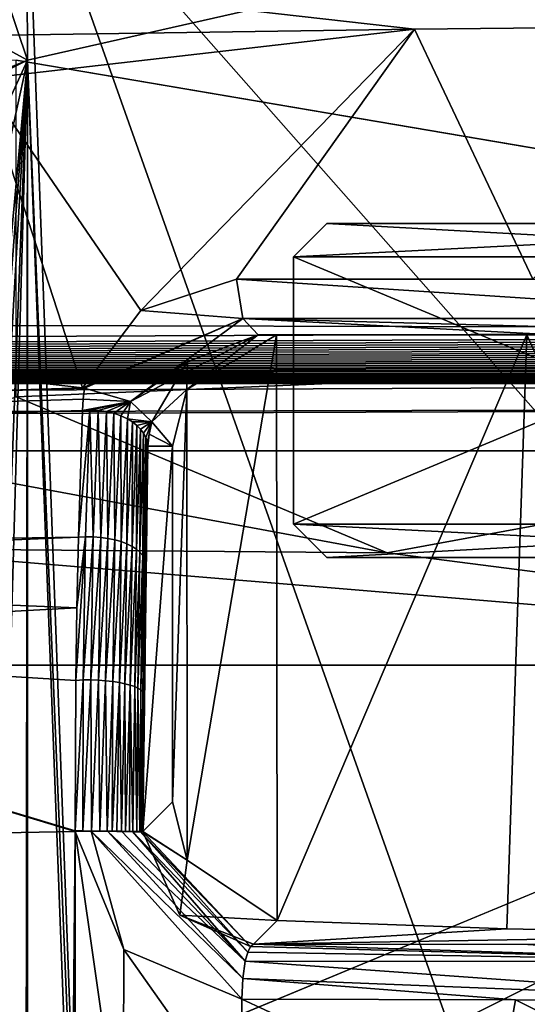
# Model space of a CAD drawing. Extents: x -65 to 446, y -88 to 1542.
# Tile 90 of 223: x 36.04 to 40.6, y -27.01 to -18.17. Entities that reach past the tile are written whole.
import ezdxf

# ---------------------------------------------------------------- set-up
doc = ezdxf.new("R2010")
doc.units = 0
doc.header["$LTSCALE"] = 74.25
for name, color, linetype in [('16', 7, 'CONTINUOUS'), ('228', 7, 'CONTINUOUS'), ('238', 7, 'CONTINUOUS'), ('299', 7, 'CONTINUOUS'), ('34', 7, 'CONTINUOUS'), ('346', 7, 'CONTINUOUS'), ('35', 7, 'CONTINUOUS'), ('358', 7, 'CONTINUOUS'), ('36', 7, 'CONTINUOUS'), ('37', 7, 'CONTINUOUS'), ('410', 7, 'CONTINUOUS'), ('459', 7, 'CONTINUOUS'), ('488', 7, 'CONTINUOUS'), ('5', 7, 'CONTINUOUS'), ('515', 7, 'CONTINUOUS'), ('523', 7, 'CONTINUOUS'), ('526', 7, 'CONTINUOUS'), ('544', 7, 'CONTINUOUS'), ('572', 7, 'CONTINUOUS'), ('578', 7, 'CONTINUOUS'), ('6', 7, 'CONTINUOUS'), ('605', 7, 'CONTINUOUS'), ('637', 7, 'CONTINUOUS'), ('652', 7, 'CONTINUOUS'), ('660', 7, 'CONTINUOUS'), ('667', 7, 'CONTINUOUS'), ('672', 7, 'CONTINUOUS'), ('7', 7, 'CONTINUOUS'), ('730', 7, 'CONTINUOUS'), ('735', 7, 'CONTINUOUS'), ('776', 7, 'CONTINUOUS'), ('778', 7, 'CONTINUOUS'), ('833', 7, 'CONTINUOUS'), ('884', 7, 'CONTINUOUS')]:
    doc.layers.add(name, color=color, linetype=linetype)

msp = doc.modelspace()

# ---------------------------------------------------------------- linework, layer by layer
at = {"layer": '16', "linetype": 'CONTINUOUS'}
for points in [[(38.5, -20.3), (38.5, -22.7), (44.25, -22.7, 9.9593), (38.5, -20.3)], [(44.25, -20.3, 9.9593), (38.5, -20.3), (44.25, -22.7, 9.9593), (44.25, -20.3, 9.9593)]]:
    msp.add_3dface(points, dxfattribs=at)
at = {"layer": '228', "color": 7, "linetype": 'CONTINUOUS'}
for points in [[(36.5393, -25.4601, -13.2294), (36.5393, -25.4562, -13.2293), (36.6079, -25.4563, -13.2391), (36.5393, -25.4601, -13.2294)], [(36.5393, -25.4601, -13.2294), (36.6079, -25.4563, -13.2391), (36.6823, -25.4588, -13.2392), (36.5393, -25.4601, -13.2294)], [(36.6079, -25.4563, -13.2391), (36.6845, -25.4568, -13.239), (36.6823, -25.4588, -13.2392), (36.6079, -25.4563, -13.2391)], [(36.6845, -25.4568, -13.239), (36.7584, -25.4576, -13.2285), (36.6823, -25.4588, -13.2392), (36.6845, -25.4568, -13.239)], [(36.7584, -25.4576, -13.2285), (36.8259, -25.4586, -13.2083), (36.6823, -25.4588, -13.2392), (36.7584, -25.4576, -13.2285)], [(36.6823, -25.4588, -13.2392), (36.8259, -25.4586, -13.2083), (36.828, -25.4585, -13.2066), (36.6823, -25.4588, -13.2392)], [(36.8259, -25.4586, -13.2083), (36.8697, -25.4594, -13.1889), (36.828, -25.4585, -13.2066), (36.8259, -25.4586, -13.2083)], [(36.9126, -25.4602, -13.1648), (36.9533, -25.4609, -13.1364), (36.828, -25.4585, -13.2066), (36.9126, -25.4602, -13.1648)], [(36.828, -25.4585, -13.2066), (36.9533, -25.4609, -13.1364), (36.9534, -25.4592, -13.1364), (36.828, -25.4585, -13.2066)], [(36.8697, -25.4594, -13.1889), (36.9126, -25.4602, -13.1648), (36.828, -25.4585, -13.2066), (36.8697, -25.4594, -13.1889)], [(36.9533, -25.4609, -13.1364), (36.9909, -25.4616, -13.1042), (36.9534, -25.4592, -13.1364), (36.9533, -25.4609, -13.1364)], [(36.9909, -25.4616, -13.1042), (37.0251, -25.4623, -13.0686), (36.9534, -25.4592, -13.1364), (36.9909, -25.4616, -13.1042)], [(36.9534, -25.4592, -13.1364), (37.0251, -25.4623, -13.0686), (37.0527, -25.4605, -13.0326), (36.9534, -25.4592, -13.1364)], [(37.0251, -25.4623, -13.0686), (37.0548, -25.4627, -13.031), (37.0527, -25.4605, -13.0326), (37.0251, -25.4623, -13.0686)], [(37.0914, -25.4632, -12.9707), (37.12, -25.4631, -12.902), (37.0527, -25.4605, -13.0326), (37.0914, -25.4632, -12.9707)], [(37.0527, -25.4605, -13.0326), (37.12, -25.4631, -12.902), (37.1206, -25.4621, -12.8996), (37.0527, -25.4605, -13.0326)], [(37.0548, -25.4627, -13.031), (37.0914, -25.4632, -12.9707), (37.0527, -25.4605, -13.0326), (37.0548, -25.4627, -13.031)], [(37.12, -25.4631, -12.902), (37.134, -25.4628, -12.8527), (37.1206, -25.4621, -12.8996), (37.12, -25.4631, -12.902)], [(37.143, -25.4622, -12.8039), (37.1469, -25.4613, -12.7586), (37.1206, -25.4621, -12.8996), (37.143, -25.4622, -12.8039)], [(37.1469, -25.4637, -12.7586), (37.1206, -25.4621, -12.8996), (37.1469, -25.4613, -12.7586), (37.1469, -25.4637, -12.7586)], [(37.134, -25.4628, -12.8527), (37.143, -25.4622, -12.8039), (37.1206, -25.4621, -12.8996), (37.134, -25.4628, -12.8527)]]:
    msp.add_3dface(points, dxfattribs=at)
at = {"layer": '238', "color": 7, "linetype": 'CONTINUOUS'}
for points in [[(43.4419, -18.2159, -14.5942), (40.6482, -20.5, -13.3579), (39.5861, -18.253, -12.8978), (43.4419, -18.2159, -14.5942)], [(35.6983, -18.7, -11.2597), (35.6983, -18.3105, -11.2597), (39.5861, -18.253, -12.8978), (35.6983, -18.7, -11.2597)], [(37.129, -20.7799, -11.8542), (35.6983, -18.7, -11.2597), (39.5861, -18.253, -12.8978), (37.129, -20.7799, -11.8542)], [(37.9878, -20.5, -12.2156), (37.129, -20.7799, -11.8542), (39.5861, -18.253, -12.8978), (37.9878, -20.5, -12.2156)], [(40.6482, -20.5, -13.3579), (37.9878, -20.5, -12.2156), (39.5861, -18.253, -12.8978), (40.6482, -20.5, -13.3579)], [(27.4488, -20.4354, -8.018), (35.6983, -18.7, -11.2597), (36.6047, -21.4748, -11.6352), (27.4488, -20.4354, -8.018)], [(36.6047, -21.4748, -11.6352), (35.6983, -18.7, -11.2597), (37.129, -20.7799, -11.8542), (36.6047, -21.4748, -11.6352)]]:
    msp.add_3dface(points, dxfattribs=at)
at = {"layer": '299', "color": 7, "linetype": 'CONTINUOUS'}
for points in [[(37.129, -20.7799, -11.8542), (37.9878, -20.5, -12.2156), (38.0448, -20.8536, -12.0807), (37.129, -20.7799, -11.8542)], [(36.6047, -21.4748, -11.6352), (37.129, -20.7799, -11.8542), (38.0448, -20.8536, -12.0807), (36.6047, -21.4748, -11.6352)], [(36.6047, -21.4748, -11.6352), (38.0448, -20.8536, -12.0807), (36.6137, -21.4764, -11.6388), (36.6047, -21.4748, -11.6352)], [(36.6137, -21.4764, -11.6388), (38.0448, -20.8536, -12.0807), (36.6227, -21.4777, -11.6423), (36.6137, -21.4764, -11.6388)], [(36.6227, -21.4777, -11.6423), (38.0448, -20.8536, -12.0807), (37.0344, -21.5983, -11.5968), (36.6227, -21.4777, -11.6423)], [(38.0448, -20.8536, -12.0807), (38.1826, -21, -11.7551), (37.0344, -21.5983, -11.5968), (38.0448, -20.8536, -12.0807)], [(37.0344, -21.5983, -11.5968), (38.1826, -21, -11.7551), (37.5474, -21.2388, -11.3629), (37.0344, -21.5983, -11.5968)], [(37.227, -21.78, -11.1667), (37.0344, -21.5983, -11.5968), (37.5474, -21.2388, -11.3629), (37.227, -21.78, -11.1667)]]:
    msp.add_3dface(points, dxfattribs=at)
at = {"layer": '34', "linetype": 'CONTINUOUS'}
for points in [[(44.25, -20.3, -9.9593), (38.5, -20.3), (44.4, -20, -9.6995), (44.25, -20.3, -9.9593)], [(38.5, -20.3), (38.8, -20), (44.4, -20, -9.6995), (38.5, -20.3)]]:
    msp.add_3dface(points, dxfattribs=at)
at = {"layer": '346', "color": 7, "linetype": 'CONTINUOUS'}
for points in [[(37.1469, -25.4613, -12.7586), (37.4126, -25.1937, -5.1495), (37.5432, -25.7171, -5.4578), (37.1469, -25.4613, -12.7586)], [(37.1469, -25.4637, -12.7586), (37.1469, -25.4613, -12.7586), (37.5432, -25.7171, -5.4578), (37.1469, -25.4637, -12.7586)], [(37.1469, -25.4637, -12.7586), (37.5432, -25.7171, -5.4578), (37.4788, -26.2138, -12.8873), (37.1469, -25.4637, -12.7586)], [(37.5432, -25.7171, -5.4578), (38.3535, -26.259, -7.0227), (37.4788, -26.2138, -12.8873), (37.5432, -25.7171, -5.4578)], [(38.3535, -26.259, -7.0227), (38.141, -26.473, -13.1059), (37.4788, -26.2138, -12.8873), (38.3535, -26.259, -7.0227)]]:
    msp.add_3dface(points, dxfattribs=at)
at = {"layer": '35', "linetype": 'CONTINUOUS'}
for points in [[(38.8, -20), (38.5, -20.3), (44.25, -20.3, 9.9593), (38.8, -20)], [(44.4, -20, 9.6995), (38.8, -20), (44.25, -20.3, 9.9593), (44.4, -20, 9.6995)]]:
    msp.add_3dface(points, dxfattribs=at)
at = {"layer": '358', "color": 7, "linetype": 'CONTINUOUS'}
for points in [[(43.4419, -18.2159, -14.5942), (35.7061, -17.812, -11.0359), (43.5252, -17.7173, -14.4029), (43.4419, -18.2159, -14.5942)], [(35.6983, -18.3105, -11.2597), (35.7061, -17.812, -11.0359), (39.5861, -18.253, -12.8978), (35.6983, -18.3105, -11.2597)], [(35.7061, -17.812, -11.0359), (43.4419, -18.2159, -14.5942), (39.5861, -18.253, -12.8978), (35.7061, -17.812, -11.0359)]]:
    msp.add_3dface(points, dxfattribs=at)
at = {"layer": '36', "linetype": 'CONTINUOUS'}
for points in [[(38.8, -23), (38.5, -22.7), (44.25, -22.7, -9.9593), (38.8, -23)], [(44.4, -23, -9.6995), (38.8, -23), (44.25, -22.7, -9.9593), (44.4, -23, -9.6995)]]:
    msp.add_3dface(points, dxfattribs=at)
at = {"layer": '37', "linetype": 'CONTINUOUS'}
for points in [[(38.8, -23), (44.4, -23, 9.6995), (38.5, -22.7), (38.8, -23)], [(38.5, -22.7), (44.4, -23, 9.6995), (44.25, -22.7, 9.9593), (38.5, -22.7)]]:
    msp.add_3dface(points, dxfattribs=at)
at = {"layer": '410', "color": 7, "linetype": 'CONTINUOUS'}
for points in [[(36.5393, -25.4601, -13.2294), (36.0708, -76.5208, -13.6899), (34.4273, -25.4993, -12.771), (36.5393, -25.4601, -13.2294)], [(36.0708, -76.5208, -13.6899), (36.5393, -25.4601, -13.2294), (36.5398, -29.5325, -13.2697), (36.0708, -76.5208, -13.6899)], [(36.5393, -25.4601, -13.2294), (36.9744, -26.5208, -13.3358), (36.9704, -28.474, -13.3534), (36.5393, -25.4601, -13.2294)], [(36.5398, -29.5325, -13.2697), (36.5393, -25.4601, -13.2294), (36.9704, -28.474, -13.3534), (36.5398, -29.5325, -13.2697)], [(36.0708, -76.5208, -13.6899), (31.6594, -77.5084, -13.0078), (34.4273, -25.4993, -12.771), (36.0708, -76.5208, -13.6899)], [(36.9744, -26.5208, -13.3358), (38.035, -28.0225, -13.5852), (36.9704, -28.474, -13.3534), (36.9744, -26.5208, -13.3358)], [(36.9744, -26.5208, -13.3358), (38.0348, -26.9685, -13.5764), (38.035, -28.0225, -13.5852), (36.9744, -26.5208, -13.3358)], [(38.0348, -26.9685, -13.5764), (40.4932, -26.9727, -14.1399), (40.3081, -28.0222, -14.1029), (38.0348, -26.9685, -13.5764)], [(38.035, -28.0225, -13.5852), (38.0348, -26.9685, -13.5764), (40.3081, -28.0222, -14.1029), (38.035, -28.0225, -13.5852)], [(40.3081, -28.0222, -14.1029), (40.4932, -26.9727, -14.1399), (42.5774, -28.0215, -14.6384), (40.3081, -28.0222, -14.1029)], [(40.4932, -26.9727, -14.1399), (42.9484, -26.9764, -14.7245), (42.5774, -28.0215, -14.6384), (40.4932, -26.9727, -14.1399)]]:
    msp.add_3dface(points, dxfattribs=at)
at = {"layer": '459', "color": 7, "linetype": 'CONTINUOUS'}
for points in [[(38.141, -26.473, -13.1059), (38.3535, -26.259, -7.0227), (40.4144, -26.3361, -9.6476), (38.141, -26.473, -13.1059)], [(38.141, -26.473, -13.1059), (40.4144, -26.3361, -9.6476), (43.0519, -26.3888, -11.6912), (38.141, -26.473, -13.1059)], [(40.6042, -26.4752, -13.6706), (38.141, -26.473, -13.1059), (43.0519, -26.3888, -11.6912), (40.6042, -26.4752, -13.6706)]]:
    msp.add_3dface(points, dxfattribs=at)
at = {"layer": '488', "color": 7, "linetype": 'CONTINUOUS'}
for points in [[(35.9173, -17.9596, -4.9902), (35.6983, -18.3105, -11.2597), (36.1085, -18.5326, 0.4851), (35.9173, -17.9596, -4.9902)], [(35.6983, -18.3105, -11.2597), (35.6983, -18.7, -11.2597), (36.1085, -18.5326, 0.4851), (35.6983, -18.3105, -11.2597)], [(35.6983, -18.7, -11.2597), (35.7728, -18.7, -9.1283), (36.1085, -18.5326, 0.4851), (35.6983, -18.7, -11.2597)], [(35.7046, -32.6066, -11.0795), (36.0915, -32.8, 0.0001), (36.1085, -18.5326, 0.4851), (35.7046, -32.6066, -11.0795)], [(35.706, -29.0564, -11.0399), (35.7046, -32.6066, -11.0795), (36.1085, -18.5326, 0.4851), (35.706, -29.0564, -11.0399)], [(35.7074, -25.5045, -11.0004), (35.706, -29.0564, -11.0399), (36.1085, -18.5326, 0.4851), (35.7074, -25.5045, -11.0004)], [(35.725, -23.6189, -10.4953), (35.7074, -25.5045, -11.0004), (36.1085, -18.5326, 0.4851), (35.725, -23.6189, -10.4953)], [(35.7728, -22.1864, -9.1282), (35.725, -23.6189, -10.4953), (36.1085, -18.5326, 0.4851), (35.7728, -22.1864, -9.1282)], [(35.7728, -20.0649, -9.1283), (35.7728, -22.1864, -9.1282), (36.1085, -18.5326, 0.4851), (35.7728, -20.0649, -9.1283)], [(35.7728, -19.2645, -9.1283), (35.7728, -20.0649, -9.1283), (36.1085, -18.5326, 0.4851), (35.7728, -19.2645, -9.1283)], [(35.7728, -18.7, -9.1283), (35.7728, -19.2645, -9.1283), (36.1085, -18.5326, 0.4851), (35.7728, -18.7, -9.1283)], [(36.0915, -32.8, 0.0001), (36.0915, -33.8), (36.1085, -18.5326, 0.4851), (36.0915, -32.8, 0.0001)], [(36.1085, -18.5326, 0.4851), (36.0915, -33.8), (36.1085, -35.2472, 0.4851), (36.1085, -18.5326, 0.4851)]]:
    msp.add_3dface(points, dxfattribs=at)
at = {"layer": '5', "linetype": 'CONTINUOUS'}
for points in [[(41.9768, -23), (45.988, -23, 6.9481), (38.8, -23), (41.9768, -23)], [(38.8, -23), (45.988, -23, 6.9481), (44.4, -23, 9.6995), (38.8, -23)], [(41.9768, -23), (38.8, -23), (44.4, -23, -9.6995), (41.9768, -23)]]:
    msp.add_3dface(points, dxfattribs=at)
at = {"layer": '515', "color": 7, "linetype": 'CONTINUOUS'}
for points in [[(37.5411, -21.4914, -5.453), (38.3481, -21, -7.0138), (37.5432, -25.7171, -5.4578), (37.5411, -21.4914, -5.453)], [(38.3481, -21, -7.0138), (38.3535, -26.259, -7.0227), (37.5432, -25.7171, -5.4578), (38.3481, -21, -7.0138)], [(38.3535, -26.259, -7.0227), (38.3481, -21, -7.0138), (40.5953, -21, -9.824), (38.3535, -26.259, -7.0227)], [(38.3535, -26.259, -7.0227), (40.5953, -21, -9.824), (40.4144, -26.3361, -9.6476), (38.3535, -26.259, -7.0227)], [(40.4144, -26.3361, -9.6476), (40.5953, -21, -9.824), (43.0519, -26.3888, -11.6912), (40.4144, -26.3361, -9.6476)], [(40.5953, -21, -9.824), (43.5008, -21, -11.9465), (43.0519, -26.3888, -11.6912), (40.5953, -21, -9.824)], [(37.4126, -22, -5.1495), (37.5411, -21.4914, -5.453), (37.4126, -25.1937, -5.1495), (37.4126, -22, -5.1495)], [(37.4126, -25.1937, -5.1495), (37.5411, -21.4914, -5.453), (37.5432, -25.7171, -5.4578), (37.4126, -25.1937, -5.1495)]]:
    msp.add_3dface(points, dxfattribs=at)
at = {"layer": '523', "color": 7, "linetype": 'CONTINUOUS'}
for points in [[(36.1, -16.5), (36.1085, -18.5326, 0.4851), (36.688, -32.4302, 4), (36.1, -16.5)], [(36.1085, -18.5326, 0.4851), (36.1, -16.5), (39.9826, -17.6534, -9.6365), (36.1085, -18.5326, 0.4851)], [(50, -16.5, 13.9), (36.1, -16.5), (50, -32.2574, 13.9), (50, -16.5, 13.9)], [(50, -32.2574, 13.9), (36.1, -16.5), (41.704, -32.3053, 11.1529), (50, -32.2574, 13.9)], [(41.704, -32.3053, 11.1529), (36.1, -16.5), (36.688, -32.4302, 4), (41.704, -32.3053, 11.1529)], [(36.1085, -18.5326, 0.4851), (36.1085, -35.2472, 0.4851), (36.688, -33.7698, 4), (36.1085, -18.5326, 0.4851)], [(36.688, -32.4302, 4), (36.1085, -18.5326, 0.4851), (36.688, -33.7698, 4), (36.688, -32.4302, 4)]]:
    msp.add_3dface(points, dxfattribs=at)
at = {"layer": '526', "color": 7, "linetype": 'CONTINUOUS'}
msp.add_3dface([(35.9173, -17.9596, -4.9902), (36.1085, -18.5326, 0.4851), (39.9826, -17.6534, -9.6365), (35.9173, -17.9596, -4.9902)], dxfattribs=at)
at = {"layer": '544', "color": 7, "linetype": 'CONTINUOUS'}
for points in [[(43.5008, -21, -11.9465), (38.1826, -21, -11.7551), (40.8479, -21, -12.8995), (43.5008, -21, -11.9465)], [(38.1826, -21, -11.7551), (43.5008, -21, -11.9465), (40.5953, -21, -9.824), (38.1826, -21, -11.7551)], [(38.3481, -21, -7.0138), (38.1826, -21, -11.7551), (40.5953, -21, -9.824), (38.3481, -21, -7.0138)]]:
    msp.add_3dface(points, dxfattribs=at)
at = {"layer": '572', "color": 7, "linetype": 'CONTINUOUS'}
for points in [[(36.5667, -22.8156, -12.5764), (36.6028, -21.6799, -11.8188), (36.6702, -21.6765, -11.8252), (36.5667, -22.8156, -12.5764)], [(36.5667, -22.8156, -12.5764), (36.6702, -21.6765, -11.8252), (36.6316, -22.8126, -12.5843), (36.5667, -22.8156, -12.5764)], [(36.6316, -22.8126, -12.5843), (36.6702, -21.6765, -11.8252), (36.6997, -22.8137, -12.5851), (36.6316, -22.8126, -12.5843)], [(36.6702, -21.6765, -11.8252), (36.7456, -21.6794, -11.8244), (36.6997, -22.8137, -12.5851), (36.6702, -21.6765, -11.8252)], [(36.6997, -22.8137, -12.5851), (36.7456, -21.6794, -11.8244), (36.7675, -22.8187, -12.578), (36.6997, -22.8137, -12.5851)], [(36.7456, -21.6794, -11.8244), (36.8182, -21.6888, -11.8159), (36.7675, -22.8187, -12.578), (36.7456, -21.6794, -11.8244)], [(36.7675, -22.8187, -12.578), (36.8182, -21.6888, -11.8159), (36.8317, -22.8277, -12.563), (36.7675, -22.8187, -12.578)], [(36.8182, -21.6888, -11.8159), (36.8841, -21.7041, -11.8002), (36.8317, -22.8277, -12.563), (36.8182, -21.6888, -11.8159)], [(36.8317, -22.8277, -12.563), (36.8841, -21.7041, -11.8002), (36.8937, -22.8405, -12.5433), (36.8317, -22.8277, -12.563)], [(36.8841, -21.7041, -11.8002), (36.9478, -21.726, -11.7766), (36.8937, -22.8405, -12.5433), (36.8841, -21.7041, -11.8002)], [(36.8937, -22.8405, -12.5433), (36.9478, -21.726, -11.7766), (36.9519, -22.8572, -12.5135), (36.8937, -22.8405, -12.5433)], [(36.9478, -21.726, -11.7766), (37.0071, -21.7539, -11.7459), (36.9519, -22.8572, -12.5135), (36.9478, -21.726, -11.7766)], [(36.9519, -22.8572, -12.5135), (37.0071, -21.7539, -11.7459), (37.0033, -22.8774, -12.474), (36.9519, -22.8572, -12.5135)], [(37.0071, -21.7539, -11.7459), (37.0528, -21.7818, -11.7146), (37.0033, -22.8774, -12.474), (37.0071, -21.7539, -11.7459)], [(37.0033, -22.8774, -12.474), (37.0528, -21.7818, -11.7146), (37.0501, -22.9003, -12.431), (37.0033, -22.8774, -12.474)], [(37.0528, -21.7818, -11.7146), (37.0931, -21.8131, -11.6792), (37.0501, -22.9003, -12.431), (37.0528, -21.7818, -11.7146)], [(37.0501, -22.9003, -12.431), (37.0931, -21.8131, -11.6792), (37.09, -22.9253, -12.384), (37.0501, -22.9003, -12.431)], [(37.0931, -21.8131, -11.6792), (37.126, -21.846, -11.6416), (37.09, -22.9253, -12.384), (37.0931, -21.8131, -11.6792)], [(37.09, -22.9253, -12.384), (37.126, -21.846, -11.6416), (37.1195, -22.9526, -12.3309), (37.09, -22.9253, -12.384)], [(37.126, -21.846, -11.6416), (37.1525, -21.8817, -11.6005), (37.1195, -22.9526, -12.3309), (37.126, -21.846, -11.6416)], [(37.1195, -22.9526, -12.3309), (37.1525, -21.8817, -11.6005), (37.1448, -22.9818, -12.275), (37.1195, -22.9526, -12.3309)], [(37.1525, -21.8817, -11.6005), (37.1734, -21.9215, -11.5545), (37.1448, -22.9818, -12.275), (37.1525, -21.8817, -11.6005)], [(37.1448, -22.9818, -12.275), (37.1734, -21.9215, -11.5545), (37.1611, -23.0116, -12.2167), (37.1448, -22.9818, -12.275)], [(37.1734, -21.9215, -11.5545), (37.1869, -21.9624, -11.5068), (37.1611, -23.0116, -12.2167), (37.1734, -21.9215, -11.5545)], [(37.1869, -21.9624, -11.5068), (37.1922, -22, -11.4628), (37.1611, -23.0116, -12.2167), (37.1869, -21.9624, -11.5068)], [(37.1611, -23.0116, -12.2167), (37.1922, -22, -11.4628), (37.1679, -23.0343, -12.1559), (37.1611, -23.0116, -12.2167)], [(36.5451, -24.103, -13.0576), (36.5539, -23.4503, -12.8563), (36.6316, -22.8126, -12.5843), (36.5451, -24.103, -13.0576)], [(36.5451, -24.103, -13.0576), (36.6316, -22.8126, -12.5843), (36.6103, -24.0992, -13.0664), (36.5451, -24.103, -13.0576)], [(36.5539, -23.4503, -12.8563), (36.5667, -22.8156, -12.5764), (36.6316, -22.8126, -12.5843), (36.5539, -23.4503, -12.8563)], [(36.6316, -22.8126, -12.5843), (36.6997, -22.8137, -12.5851), (36.6103, -24.0992, -13.0664), (36.6316, -22.8126, -12.5843)], [(36.6103, -24.0992, -13.0664), (36.6997, -22.8137, -12.5851), (36.6787, -24.0999, -13.0677), (36.6103, -24.0992, -13.0664)], [(36.6997, -22.8137, -12.5851), (36.7675, -22.8187, -12.578), (36.6787, -24.0999, -13.0677), (36.6997, -22.8137, -12.5851)], [(36.6787, -24.0999, -13.0677), (36.7675, -22.8187, -12.578), (36.747, -24.1027, -13.0604), (36.6787, -24.0999, -13.0677)], [(36.7675, -22.8187, -12.578), (36.8317, -22.8277, -12.563), (36.747, -24.1027, -13.0604), (36.7675, -22.8187, -12.578)], [(36.747, -24.1027, -13.0604), (36.8317, -22.8277, -12.563), (36.8118, -24.1075, -13.0437), (36.747, -24.1027, -13.0604)], [(36.8317, -22.8277, -12.563), (36.8937, -22.8405, -12.5433), (36.8118, -24.1075, -13.0437), (36.8317, -22.8277, -12.563)], [(36.8118, -24.1075, -13.0437), (36.8937, -22.8405, -12.5433), (36.8757, -24.1143, -13.0246), (36.8118, -24.1075, -13.0437)], [(36.8937, -22.8405, -12.5433), (36.9519, -22.8572, -12.5135), (36.8757, -24.1143, -13.0246), (36.8937, -22.8405, -12.5433)], [(36.8757, -24.1143, -13.0246), (36.9519, -22.8572, -12.5135), (36.9351, -24.1232, -12.992), (36.8757, -24.1143, -13.0246)], [(36.9519, -22.8572, -12.5135), (37.0033, -22.8774, -12.474), (36.9351, -24.1232, -12.992), (36.9519, -22.8572, -12.5135)], [(36.9351, -24.1232, -12.992), (37.0033, -22.8774, -12.474), (36.9856, -24.1338, -12.9463), (36.9351, -24.1232, -12.992)], [(37.0033, -22.8774, -12.474), (37.0501, -22.9003, -12.431), (36.9856, -24.1338, -12.9463), (37.0033, -22.8774, -12.474)], [(36.9856, -24.1338, -12.9463), (37.0501, -22.9003, -12.431), (37.0329, -24.1459, -12.8989), (36.9856, -24.1338, -12.9463)], [(37.0501, -22.9003, -12.431), (37.09, -22.9253, -12.384), (37.0329, -24.1459, -12.8989), (37.0501, -22.9003, -12.431)], [(37.0329, -24.1459, -12.8989), (37.09, -22.9253, -12.384), (37.0736, -24.159, -12.8473), (37.0329, -24.1459, -12.8989)], [(37.09, -22.9253, -12.384), (37.1195, -22.9526, -12.3309), (37.0736, -24.159, -12.8473), (37.09, -22.9253, -12.384)], [(37.0736, -24.159, -12.8473), (37.1195, -22.9526, -12.3309), (37.1015, -24.1731, -12.788), (37.0736, -24.159, -12.8473)], [(37.1195, -22.9526, -12.3309), (37.1448, -22.9818, -12.275), (37.1015, -24.1731, -12.788), (37.1195, -22.9526, -12.3309)], [(37.1015, -24.1731, -12.788), (37.1448, -22.9818, -12.275), (37.1285, -24.1881, -12.7271), (37.1015, -24.1731, -12.788)], [(37.1448, -22.9818, -12.275), (37.1611, -23.0116, -12.2167), (37.1285, -24.1881, -12.7271), (37.1448, -22.9818, -12.275)], [(37.1285, -24.1881, -12.7271), (37.1611, -23.0116, -12.2167), (37.1456, -24.2032, -12.6632), (37.1285, -24.1881, -12.7271)], [(37.1611, -23.0116, -12.2167), (37.1679, -23.0343, -12.1559), (37.1456, -24.2032, -12.6632), (37.1611, -23.0116, -12.2167)], [(37.1456, -24.2032, -12.6632), (37.1679, -23.0343, -12.1559), (37.1589, -23.6175, -12.4144), (37.1456, -24.2032, -12.6632)], [(37.1524, -24.225, -12.6018), (37.1456, -24.2032, -12.6632), (37.1589, -23.6175, -12.4144), (37.1524, -24.225, -12.6018)], [(36.5393, -25.4562, -13.2293), (36.5451, -24.103, -13.0576), (36.6103, -24.0992, -13.0664), (36.5393, -25.4562, -13.2293)], [(36.6079, -25.4563, -13.2391), (36.5393, -25.4562, -13.2293), (36.6103, -24.0992, -13.0664), (36.6079, -25.4563, -13.2391)], [(36.6079, -25.4563, -13.2391), (36.6103, -24.0992, -13.0664), (36.6787, -24.0999, -13.0677), (36.6079, -25.4563, -13.2391)], [(36.6845, -25.4568, -13.239), (36.6079, -25.4563, -13.2391), (36.6787, -24.0999, -13.0677), (36.6845, -25.4568, -13.239)], [(36.6845, -25.4568, -13.239), (36.6787, -24.0999, -13.0677), (36.747, -24.1027, -13.0604), (36.6845, -25.4568, -13.239)], [(36.7584, -25.4576, -13.2285), (36.6845, -25.4568, -13.239), (36.747, -24.1027, -13.0604), (36.7584, -25.4576, -13.2285)], [(36.7584, -25.4576, -13.2285), (36.747, -24.1027, -13.0604), (36.8118, -24.1075, -13.0437), (36.7584, -25.4576, -13.2285)], [(36.8259, -25.4586, -13.2083), (36.7584, -25.4576, -13.2285), (36.8118, -24.1075, -13.0437), (36.8259, -25.4586, -13.2083)], [(36.8259, -25.4586, -13.2083), (36.8118, -24.1075, -13.0437), (36.8757, -24.1143, -13.0246), (36.8259, -25.4586, -13.2083)], [(36.8697, -25.4594, -13.1889), (36.8259, -25.4586, -13.2083), (36.8757, -24.1143, -13.0246), (36.8697, -25.4594, -13.1889)], [(36.8697, -25.4594, -13.1889), (36.8757, -24.1143, -13.0246), (36.9351, -24.1232, -12.992), (36.8697, -25.4594, -13.1889)], [(36.9126, -25.4602, -13.1648), (36.8697, -25.4594, -13.1889), (36.9351, -24.1232, -12.992), (36.9126, -25.4602, -13.1648)], [(36.9533, -25.4609, -13.1364), (36.9126, -25.4602, -13.1648), (36.9351, -24.1232, -12.992), (36.9533, -25.4609, -13.1364)], [(36.9533, -25.4609, -13.1364), (36.9351, -24.1232, -12.992), (36.9856, -24.1338, -12.9463), (36.9533, -25.4609, -13.1364)], [(36.9909, -25.4616, -13.1042), (36.9533, -25.4609, -13.1364), (36.9856, -24.1338, -12.9463), (36.9909, -25.4616, -13.1042)], [(36.9909, -25.4616, -13.1042), (36.9856, -24.1338, -12.9463), (37.0329, -24.1459, -12.8989), (36.9909, -25.4616, -13.1042)], [(37.0251, -25.4623, -13.0686), (36.9909, -25.4616, -13.1042), (37.0329, -24.1459, -12.8989), (37.0251, -25.4623, -13.0686)], [(37.0548, -25.4627, -13.031), (37.0251, -25.4623, -13.0686), (37.0329, -24.1459, -12.8989), (37.0548, -25.4627, -13.031)], [(37.0548, -25.4627, -13.031), (37.0329, -24.1459, -12.8989), (37.0736, -24.159, -12.8473), (37.0548, -25.4627, -13.031)], [(37.0914, -25.4632, -12.9707), (37.0548, -25.4627, -13.031), (37.0736, -24.159, -12.8473), (37.0914, -25.4632, -12.9707)], [(37.0914, -25.4632, -12.9707), (37.0736, -24.159, -12.8473), (37.1015, -24.1731, -12.788), (37.0914, -25.4632, -12.9707)], [(37.12, -25.4631, -12.902), (37.0914, -25.4632, -12.9707), (37.1015, -24.1731, -12.788), (37.12, -25.4631, -12.902)], [(37.12, -25.4631, -12.902), (37.1015, -24.1731, -12.788), (37.1285, -24.1881, -12.7271), (37.12, -25.4631, -12.902)], [(37.134, -25.4628, -12.8527), (37.12, -25.4631, -12.902), (37.1285, -24.1881, -12.7271), (37.134, -25.4628, -12.8527)], [(37.134, -25.4628, -12.8527), (37.1285, -24.1881, -12.7271), (37.1456, -24.2032, -12.6632), (37.134, -25.4628, -12.8527)], [(37.143, -25.4622, -12.8039), (37.134, -25.4628, -12.8527), (37.1456, -24.2032, -12.6632), (37.143, -25.4622, -12.8039)], [(37.143, -25.4622, -12.8039), (37.1456, -24.2032, -12.6632), (37.1524, -24.225, -12.6018), (37.143, -25.4622, -12.8039)], [(37.1469, -25.4613, -12.7586), (37.143, -25.4622, -12.8039), (37.1524, -24.225, -12.6018), (37.1469, -25.4613, -12.7586)]]:
    msp.add_3dface(points, dxfattribs=at)
at = {"layer": '578', "color": 7, "linetype": 'CONTINUOUS'}
for points in [[(27.4488, -20.4354, -8.018), (36.6047, -21.4748, -11.6352), (-38.0271, -23.8883, -4.6688), (27.4488, -20.4354, -8.018)], [(36.6047, -21.4748, -11.6352), (36.6137, -21.4764, -11.6388), (-38.0271, -23.8883, -4.6688), (36.6047, -21.4748, -11.6352)], [(36.6137, -21.4764, -11.6388), (36.6227, -21.4777, -11.6423), (-38.0271, -23.8883, -4.6688), (36.6137, -21.4764, -11.6388)], [(36.6227, -21.4777, -11.6423), (36.6098, -21.5782, -11.7313), (-38.0271, -23.8883, -4.6688), (36.6227, -21.4777, -11.6423)], [(36.6098, -21.5782, -11.7313), (36.6028, -21.6799, -11.8188), (-38.0271, -23.8883, -4.6688), (36.6098, -21.5782, -11.7313)], [(36.6028, -21.6799, -11.8188), (36.5667, -22.8156, -12.5764), (-38.0271, -23.8883, -4.6688), (36.6028, -21.6799, -11.8188)], [(-38.0271, -23.8883, -4.6688), (36.5667, -22.8156, -12.5764), (28.8782, -23.1337, -11.0417), (-38.0271, -23.8883, -4.6688)], [(36.5667, -22.8156, -12.5764), (36.5539, -23.4503, -12.8563), (28.8782, -23.1337, -11.0417), (36.5667, -22.8156, -12.5764)], [(28.8782, -23.1337, -11.0417), (36.5539, -23.4503, -12.8563), (30.8854, -23.7578, -11.7203), (28.8782, -23.1337, -11.0417)], [(36.5539, -23.4503, -12.8563), (36.5451, -24.103, -13.0576), (30.8854, -23.7578, -11.7203), (36.5539, -23.4503, -12.8563)], [(36.5393, -25.4601, -13.2294), (34.4273, -25.4993, -12.771), (30.8854, -23.7578, -11.7203), (36.5393, -25.4601, -13.2294)], [(36.5393, -25.4562, -13.2293), (36.5393, -25.4601, -13.2294), (30.8854, -23.7578, -11.7203), (36.5393, -25.4562, -13.2293)], [(36.5451, -24.103, -13.0576), (36.5393, -25.4562, -13.2293), (30.8854, -23.7578, -11.7203), (36.5451, -24.103, -13.0576)]]:
    msp.add_3dface(points, dxfattribs=at)
at = {"layer": '6', "linetype": 'CONTINUOUS'}
for points in [[(38.5, -20.3), (44.25, -20.3, -9.9593), (38.5, -22.7), (38.5, -20.3)], [(38.5, -22.7), (44.25, -20.3, -9.9593), (44.25, -22.7, -9.9593), (38.5, -22.7)]]:
    msp.add_3dface(points, dxfattribs=at)
at = {"layer": '605', "color": 7, "linetype": 'CONTINUOUS'}
for points in [[(37.9878, -20.5, -12.2156), (40.6482, -20.5, -13.3579), (43.356, -20.8535, -14.3952), (37.9878, -20.5, -12.2156)], [(37.9878, -20.5, -12.2156), (43.356, -20.8535, -14.3952), (38.0448, -20.8536, -12.0807), (37.9878, -20.5, -12.2156)], [(43.356, -20.8535, -14.3952), (43.5008, -21, -14.0726), (38.0448, -20.8536, -12.0807), (43.356, -20.8535, -14.3952)], [(38.0448, -20.8536, -12.0807), (43.5008, -21, -14.0726), (40.8479, -21, -12.8995), (38.0448, -20.8536, -12.0807)], [(38.1826, -21, -11.7551), (38.0448, -20.8536, -12.0807), (40.8479, -21, -12.8995), (38.1826, -21, -11.7551)]]:
    msp.add_3dface(points, dxfattribs=at)
at = {"layer": '637', "color": 7, "linetype": 'CONTINUOUS'}
for points in [[(36.9744, -26.5208, -13.3358), (36.5393, -25.4601, -13.2294), (36.6823, -25.4588, -13.2392), (36.9744, -26.5208, -13.3358)], [(36.6823, -25.4588, -13.2392), (36.828, -25.4585, -13.2066), (38.0432, -26.7822, -13.5396), (36.6823, -25.4588, -13.2392)], [(38.0348, -26.9685, -13.5764), (36.9744, -26.5208, -13.3358), (36.6823, -25.4588, -13.2392), (38.0348, -26.9685, -13.5764)], [(38.0348, -26.9685, -13.5764), (36.6823, -25.4588, -13.2392), (38.0432, -26.7822, -13.5396), (38.0348, -26.9685, -13.5764)], [(36.828, -25.4585, -13.2066), (36.9534, -25.4592, -13.1364), (38.0661, -26.6246, -13.4387), (36.828, -25.4585, -13.2066)], [(38.0432, -26.7822, -13.5396), (36.828, -25.4585, -13.2066), (38.0661, -26.6246, -13.4387), (38.0432, -26.7822, -13.5396)], [(36.9534, -25.4592, -13.1364), (37.0527, -25.4605, -13.0326), (38.0661, -26.6246, -13.4387), (36.9534, -25.4592, -13.1364)], [(37.0527, -25.4605, -13.0326), (37.1206, -25.4621, -12.8996), (38.088, -26.5452, -13.3416), (37.0527, -25.4605, -13.0326)], [(38.0661, -26.6246, -13.4387), (37.0527, -25.4605, -13.0326), (38.088, -26.5452, -13.3416), (38.0661, -26.6246, -13.4387)], [(37.1206, -25.4621, -12.8996), (37.1469, -25.4637, -12.7586), (38.1134, -26.4941, -13.2287), (37.1206, -25.4621, -12.8996)], [(38.088, -26.5452, -13.3416), (37.1206, -25.4621, -12.8996), (38.1134, -26.4941, -13.2287), (38.088, -26.5452, -13.3416)], [(37.1469, -25.4637, -12.7586), (37.4788, -26.2138, -12.8873), (38.1134, -26.4941, -13.2287), (37.1469, -25.4637, -12.7586)], [(37.4788, -26.2138, -12.8873), (38.141, -26.473, -13.1059), (38.1134, -26.4941, -13.2287), (37.4788, -26.2138, -12.8873)]]:
    msp.add_3dface(points, dxfattribs=at)
at = {"layer": '652', "color": 7, "linetype": 'CONTINUOUS'}
for points in [[(38.088, -26.5452, -13.3416), (38.1134, -26.4941, -13.2287), (42.982, -26.6302, -14.5878), (38.088, -26.5452, -13.3416)], [(38.1134, -26.4941, -13.2287), (38.141, -26.473, -13.1059), (42.982, -26.6302, -14.5878), (38.1134, -26.4941, -13.2287)], [(42.982, -26.6302, -14.5878), (38.141, -26.473, -13.1059), (40.6042, -26.4752, -13.6706), (42.982, -26.6302, -14.5878)], [(38.0661, -26.6246, -13.4387), (38.088, -26.5452, -13.3416), (42.982, -26.6302, -14.5878), (38.0661, -26.6246, -13.4387)], [(42.9484, -26.9764, -14.7245), (38.0432, -26.7822, -13.5396), (38.0661, -26.6246, -13.4387), (42.9484, -26.9764, -14.7245)], [(42.9484, -26.9764, -14.7245), (38.0661, -26.6246, -13.4387), (42.982, -26.6302, -14.5878), (42.9484, -26.9764, -14.7245)], [(40.4932, -26.9727, -14.1399), (38.0348, -26.9685, -13.5764), (38.0432, -26.7822, -13.5396), (40.4932, -26.9727, -14.1399)], [(42.9484, -26.9764, -14.7245), (40.4932, -26.9727, -14.1399), (38.0432, -26.7822, -13.5396), (42.9484, -26.9764, -14.7245)]]:
    msp.add_3dface(points, dxfattribs=at)
at = {"layer": '660', "color": 7, "linetype": 'CONTINUOUS'}
for points in [[(37.5474, -21.2388, -11.3629), (38.1826, -21, -11.7551), (37.5411, -21.4914, -5.453), (37.5474, -21.2388, -11.3629)], [(37.5411, -21.4914, -5.453), (38.1826, -21, -11.7551), (38.3481, -21, -7.0138), (37.5411, -21.4914, -5.453)], [(37.227, -21.78, -11.1667), (37.5474, -21.2388, -11.3629), (37.5411, -21.4914, -5.453), (37.227, -21.78, -11.1667)], [(37.4126, -22, -5.1495), (37.227, -21.78, -11.1667), (37.5411, -21.4914, -5.453), (37.4126, -22, -5.1495)], [(37.2032, -21.8902, -11.3191), (37.227, -21.78, -11.1667), (37.4126, -22, -5.1495), (37.2032, -21.8902, -11.3191)], [(37.1922, -22, -11.4628), (37.2032, -21.8902, -11.3191), (37.4126, -22, -5.1495), (37.1922, -22, -11.4628)]]:
    msp.add_3dface(points, dxfattribs=at)
at = {"layer": '667', "color": 7, "linetype": 'CONTINUOUS'}
for points in [[(37.1922, -22, -11.4628), (37.1469, -25.4613, -12.7586), (37.1679, -23.0343, -12.1559), (37.1922, -22, -11.4628)], [(37.1469, -25.4613, -12.7586), (37.1922, -22, -11.4628), (37.4126, -22, -5.1495), (37.1469, -25.4613, -12.7586)], [(37.1469, -25.4613, -12.7586), (37.4126, -22, -5.1495), (37.4126, -25.1937, -5.1495), (37.1469, -25.4613, -12.7586)], [(37.1679, -23.0343, -12.1559), (37.1469, -25.4613, -12.7586), (37.1524, -24.225, -12.6018), (37.1679, -23.0343, -12.1559)], [(37.1679, -23.0343, -12.1559), (37.1524, -24.225, -12.6018), (37.1589, -23.6175, -12.4144), (37.1679, -23.0343, -12.1559)]]:
    msp.add_3dface(points, dxfattribs=at)
at = {"layer": '672', "color": 7, "linetype": 'CONTINUOUS'}
for points in [[(36.6227, -21.4777, -11.6423), (37.0344, -21.5983, -11.5968), (36.6098, -21.5782, -11.7313), (36.6227, -21.4777, -11.6423)], [(37.0344, -21.5983, -11.5968), (36.6028, -21.6799, -11.8188), (36.6098, -21.5782, -11.7313), (37.0344, -21.5983, -11.5968)], [(36.6028, -21.6799, -11.8188), (37.0344, -21.5983, -11.5968), (36.6702, -21.6765, -11.8252), (36.6028, -21.6799, -11.8188)], [(37.0344, -21.5983, -11.5968), (36.7456, -21.6794, -11.8244), (36.6702, -21.6765, -11.8252), (37.0344, -21.5983, -11.5968)], [(37.0344, -21.5983, -11.5968), (36.8182, -21.6888, -11.8159), (36.7456, -21.6794, -11.8244), (37.0344, -21.5983, -11.5968)], [(37.0344, -21.5983, -11.5968), (36.8841, -21.7041, -11.8002), (36.8182, -21.6888, -11.8159), (37.0344, -21.5983, -11.5968)], [(37.0344, -21.5983, -11.5968), (36.9478, -21.726, -11.7766), (36.8841, -21.7041, -11.8002), (37.0344, -21.5983, -11.5968)], [(37.0344, -21.5983, -11.5968), (37.0071, -21.7539, -11.7459), (36.9478, -21.726, -11.7766), (37.0344, -21.5983, -11.5968)], [(37.0344, -21.5983, -11.5968), (37.227, -21.78, -11.1667), (37.0071, -21.7539, -11.7459), (37.0344, -21.5983, -11.5968)], [(37.227, -21.78, -11.1667), (37.0528, -21.7818, -11.7146), (37.0071, -21.7539, -11.7459), (37.227, -21.78, -11.1667)], [(37.227, -21.78, -11.1667), (37.0931, -21.8131, -11.6792), (37.0528, -21.7818, -11.7146), (37.227, -21.78, -11.1667)], [(37.227, -21.78, -11.1667), (37.126, -21.846, -11.6416), (37.0931, -21.8131, -11.6792), (37.227, -21.78, -11.1667)], [(37.227, -21.78, -11.1667), (37.1525, -21.8817, -11.6005), (37.126, -21.846, -11.6416), (37.227, -21.78, -11.1667)], [(37.227, -21.78, -11.1667), (37.1734, -21.9215, -11.5545), (37.1525, -21.8817, -11.6005), (37.227, -21.78, -11.1667)], [(37.227, -21.78, -11.1667), (37.1869, -21.9624, -11.5068), (37.1734, -21.9215, -11.5545), (37.227, -21.78, -11.1667)], [(37.1869, -21.9624, -11.5068), (37.227, -21.78, -11.1667), (37.2032, -21.8902, -11.3191), (37.1869, -21.9624, -11.5068)], [(37.1922, -22, -11.4628), (37.1869, -21.9624, -11.5068), (37.2032, -21.8902, -11.3191), (37.1922, -22, -11.4628)]]:
    msp.add_3dface(points, dxfattribs=at)
at = {"layer": '7', "linetype": 'CONTINUOUS'}
for points in [[(40.7, -20), (45.3496, -20, -8.0538), (38.8, -20), (40.7, -20)], [(38.8, -20), (45.3496, -20, -8.0538), (44.4, -20, -9.6995), (38.8, -20)], [(40.7, -20), (38.8, -20), (44.4, -20, 9.6995), (40.7, -20)]]:
    msp.add_3dface(points, dxfattribs=at)
at = {"layer": '730', "color": 7, "linetype": 'CONTINUOUS'}
for points in [[(50.2385, -20.9509, 13.998), (36.0085, -18.533, 0.4886), (-57.5, -20.687, 12.8425), (50.2385, -20.9509, 13.998)], [(-57.5, -21.4308, 15.9865), (50.2385, -20.9509, 13.998), (-57.5, -20.687, 12.8425), (-57.5, -21.4308, 15.9865)], [(50.2385, -20.9509, 13.998), (-57.5, -21.4308, 15.9865), (57.0399, -20.9779, 14.1136), (50.2385, -20.9509, 13.998)], [(57.0399, -20.9779, 14.1136), (-57.5, -21.4308, 15.9865), (56.8316, -21.0049, 14.2286), (57.0399, -20.9779, 14.1136)], [(56.8316, -21.0049, 14.2286), (-57.5, -21.4308, 15.9865), (56.6233, -21.031, 14.3395), (56.8316, -21.0049, 14.2286)], [(56.6233, -21.031, 14.3395), (-57.5, -21.4308, 15.9865), (56.415, -21.0563, 14.4464), (56.6233, -21.031, 14.3395)], [(56.415, -21.0563, 14.4464), (-57.5, -21.4308, 15.9865), (56.2064, -21.0807, 14.5495), (56.415, -21.0563, 14.4464)], [(56.2064, -21.0807, 14.5495), (-57.5, -21.4308, 15.9865), (55.9976, -21.1044, 14.6487), (56.2064, -21.0807, 14.5495)], [(55.9976, -21.1044, 14.6487), (-57.5, -21.4308, 15.9865), (55.7888, -21.1272, 14.7441), (55.9976, -21.1044, 14.6487)], [(55.7888, -21.1272, 14.7441), (-57.5, -21.4308, 15.9865), (55.5793, -21.1492, 14.8359), (55.7888, -21.1272, 14.7441)], [(55.5793, -21.1492, 14.8359), (-57.5, -21.4308, 15.9865), (55.3684, -21.1704, 14.9244), (55.5793, -21.1492, 14.8359)], [(55.3684, -21.1704, 14.9244), (-57.5, -21.4308, 15.9865), (55.1565, -21.191, 15.0095), (55.3684, -21.1704, 14.9244)], [(55.1565, -21.191, 15.0095), (-57.5, -21.4308, 15.9865), (54.9433, -21.2107, 15.0912), (55.1565, -21.191, 15.0095)], [(54.9433, -21.2107, 15.0912), (-57.5, -21.4308, 15.9865), (54.7284, -21.2297, 15.1697), (54.9433, -21.2107, 15.0912)], [(54.7284, -21.2297, 15.1697), (-57.5, -21.4308, 15.9865), (54.5115, -21.248, 15.245), (54.7284, -21.2297, 15.1697)], [(54.5115, -21.248, 15.245), (-57.5, -21.4308, 15.9865), (54.2929, -21.2656, 15.317), (54.5115, -21.248, 15.245)], [(54.2929, -21.2656, 15.317), (-57.5, -21.4308, 15.9865), (54.0731, -21.2824, 15.3856), (54.2929, -21.2656, 15.317)], [(54.0731, -21.2824, 15.3856), (-57.5, -21.4308, 15.9865), (53.8524, -21.2983, 15.4506), (54.0731, -21.2824, 15.3856)], [(53.8524, -21.2983, 15.4506), (-57.5, -21.4308, 15.9865), (53.6304, -21.3134, 15.5121), (53.8524, -21.2983, 15.4506)], [(53.6304, -21.3134, 15.5121), (-57.5, -21.4308, 15.9865), (53.4076, -21.3276, 15.5701), (53.6304, -21.3134, 15.5121)], [(53.4076, -21.3276, 15.5701), (-57.5, -21.4308, 15.9865), (53.1844, -21.341, 15.6244), (53.4076, -21.3276, 15.5701)], [(53.1844, -21.341, 15.6244), (-57.5, -21.4308, 15.9865), (52.9605, -21.3535, 15.6752), (53.1844, -21.341, 15.6244)], [(52.9605, -21.3535, 15.6752), (-57.5, -21.4308, 15.9865), (52.7361, -21.3652, 15.7224), (52.9605, -21.3535, 15.6752)], [(52.7361, -21.3652, 15.7224), (-57.5, -21.4308, 15.9865), (52.5111, -21.376, 15.7659), (52.7361, -21.3652, 15.7224)], [(52.5111, -21.376, 15.7659), (-57.5, -21.4308, 15.9865), (52.2856, -21.3859, 15.8059), (52.5111, -21.376, 15.7659)], [(52.2856, -21.3859, 15.8059), (-57.5, -21.4308, 15.9865), (52.0596, -21.3949, 15.8423), (52.2856, -21.3859, 15.8059)], [(52.0596, -21.3949, 15.8423), (-57.5, -21.4308, 15.9865), (51.833, -21.4031, 15.8751), (52.0596, -21.3949, 15.8423)], [(51.833, -21.4031, 15.8751), (-57.5, -21.4308, 15.9865), (51.6059, -21.4103, 15.9042), (51.833, -21.4031, 15.8751)], [(51.6059, -21.4103, 15.9042), (-57.5, -21.4308, 15.9865), (51.3783, -21.4167, 15.9297), (51.6059, -21.4103, 15.9042)], [(51.3783, -21.4167, 15.9297), (-57.5, -21.4308, 15.9865), (51.1502, -21.4221, 15.9516), (51.3783, -21.4167, 15.9297)], [(51.1502, -21.4221, 15.9516), (-57.5, -21.4308, 15.9865), (50.9216, -21.4267, 15.9699), (51.1502, -21.4221, 15.9516)], [(50.9216, -21.4267, 15.9699), (-57.5, -21.4308, 15.9865), (50.6924, -21.4303, 15.9846), (50.9216, -21.4267, 15.9699)], [(50.6924, -21.4303, 15.9846), (-57.5, -21.4308, 15.9865), (50.4628, -21.4331, 15.9957), (50.6924, -21.4303, 15.9846)], [(-57.5, -21.4308, 15.9865), (-56.6488, -21.4334, 15.9969), (50.4628, -21.4331, 15.9957), (-57.5, -21.4308, 15.9865)], [(-56.6488, -21.4334, 15.9969), (-55.817, -21.435, 16.0032), (50.4628, -21.4331, 15.9957), (-56.6488, -21.4334, 15.9969)], [(-55.817, -21.435, 16.0032), (50.2327, -21.435, 16.0032), (50.4628, -21.4331, 15.9957), (-55.817, -21.435, 16.0032)]]:
    msp.add_3dface(points, dxfattribs=at)
at = {"layer": '735', "color": 7, "linetype": 'CONTINUOUS'}
for points in [[(34.685, -32.3452, 14.5963), (34.6696, -23.9662, 13.7157), (47.1927, -23.9662, 13.7157), (34.685, -32.3452, 14.5963)], [(49.0936, -26.3921, 13.9706), (34.685, -32.3452, 14.5963), (47.1927, -23.9662, 13.7157), (49.0936, -26.3921, 13.9706)], [(50.2505, -26.6503, 13.9978), (34.685, -32.3452, 14.5963), (49.0936, -26.3921, 13.9706), (50.2505, -26.6503, 13.9978)], [(50.2726, -29.4977, 14.297), (34.685, -32.3452, 14.5963), (50.2505, -26.6503, 13.9978), (50.2726, -29.4977, 14.297)]]:
    msp.add_3dface(points, dxfattribs=at)
at = {"layer": '776', "color": 7, "linetype": 'CONTINUOUS'}
for points in [[(50.2327, -21.435, 16.0032), (-55.817, -21.435, 16.0032), (-55.817, -21.8921, 16.4975), (50.2327, -21.435, 16.0032)], [(50.2327, -21.435, 16.0032), (-55.817, -21.8921, 16.4975), (50.2327, -21.655, 16.362), (50.2327, -21.435, 16.0032)], [(-55.817, -21.8921, 16.4975), (-55.817, -22.041, 16.5298), (50.2327, -21.655, 16.362), (-55.817, -21.8921, 16.4975)], [(50.2327, -21.655, 16.362), (-55.817, -22.041, 16.5298), (50.2327, -22.041, 16.5298), (50.2327, -21.655, 16.362)]]:
    msp.add_3dface(points, dxfattribs=at)
at = {"layer": '778', "color": 7, "linetype": 'CONTINUOUS'}
for points in [[(50.2327, -22.041, 16.5298), (-55.817, -22.041, 16.5298), (20.277, -34.4664, 17.8358), (50.2327, -22.041, 16.5298)], [(23.3256, -35.5033, 17.9448), (50.2327, -22.041, 16.5298), (20.277, -34.4664, 17.8358), (23.3256, -35.5033, 17.9448)], [(25.0949, -38.1293, 18.2208), (50.2327, -22.041, 16.5298), (23.3256, -35.5033, 17.9448), (25.0949, -38.1293, 18.2208)], [(28.2155, -50.9658, 19.5699), (50.2327, -22.041, 16.5298), (25.0949, -38.1293, 18.2208), (28.2155, -50.9658, 19.5699)], [(30.5595, -64.2624, 20.9675), (50.2327, -22.041, 16.5298), (28.2155, -50.9658, 19.5699), (30.5595, -64.2624, 20.9675)], [(50.6573, -81.9304, 22.8245), (50.2327, -22.041, 16.5298), (30.5595, -64.2624, 20.9675), (50.6573, -81.9304, 22.8245)]]:
    msp.add_3dface(points, dxfattribs=at)
at = {"layer": '833', "color": 7, "linetype": 'CONTINUOUS'}
for points in [[(34.5, -22.0585, 4), (36.0085, -21.5572, 0.4886), (39.3399, -22.9585, 9.0753), (34.5, -22.0585, 4)], [(34.5851, -22.9192, 8.8761), (34.5, -22.0585, 4), (39.3399, -22.9585, 9.0753), (34.5851, -22.9192, 8.8761)], [(34.6696, -23.9662, 13.7157), (34.5851, -22.9192, 8.8761), (47.1927, -23.9662, 13.7157), (34.6696, -23.9662, 13.7157)], [(47.1927, -23.9662, 13.7157), (34.5851, -22.9192, 8.8761), (39.3399, -22.9585, 9.0753), (47.1927, -23.9662, 13.7157)]]:
    msp.add_3dface(points, dxfattribs=at)
at = {"layer": '884', "color": 7, "linetype": 'CONTINUOUS'}
for points in [[(50.2385, -20.9509, 13.998), (36.0085, -21.5572, 0.4886), (36.0085, -18.533, 0.4886), (50.2385, -20.9509, 13.998)], [(39.3399, -22.9585, 9.0753), (36.0085, -21.5572, 0.4886), (50.2385, -20.9509, 13.998), (39.3399, -22.9585, 9.0753)], [(47.1927, -23.9662, 13.7157), (39.3399, -22.9585, 9.0753), (50.2385, -20.9509, 13.998), (47.1927, -23.9662, 13.7157)]]:
    msp.add_3dface(points, dxfattribs=at)

doc.saveas('drawing.dxf')
